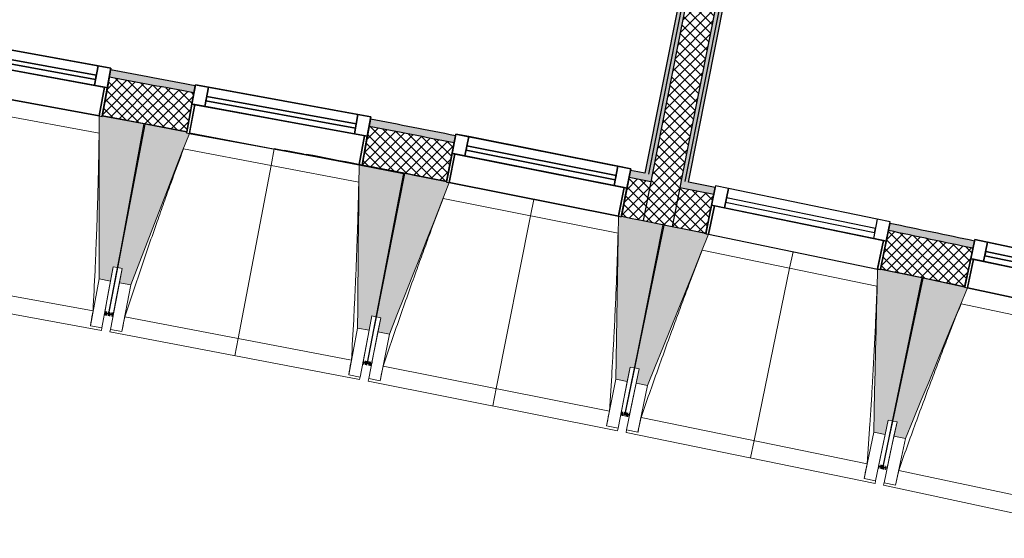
# Model space of a CAD drawing. Header units: centimetres. Extents: x -2631 to 3067, y -3659 to 381.
# Tile 54 of 149: x 131 to 468, y -3277 to -3100. Entities that reach past the tile are written whole.
import ezdxf

# ---------------------------------------------------------------- set-up
doc = ezdxf.new("R2010")
doc.units = ezdxf.units.CM
doc.linetypes.add('Tiret_2_', pattern=[0.25, 0.125, -0.125])
for name, color, linetype, lineweight in [('0-1', 7, 'Continuous', 5), ('ANNOTATIONS-1', 7, 'Continuous', 25), ('HACHURE_C-3', 7, 'Continuous', 18), ('MENUISERIES', 7, 'Continuous', 18), ('MENUISERIES-1', 7, 'Continuous', 25), ('MOBILIER', 7, 'Continuous', 18), ('MUR', 7, 'Continuous', 25), ('MUR_C', 7, 'Continuous', 25), ('OSSATURE', 7, 'Continuous', 18), ('OSSATURE_C', 7, 'Continuous', 18), ('SOL', 7, 'Continuous', 25), ('Z', 7, 'Continuous', 18)]:
    doc.layers.add(name, color=color, linetype=linetype, lineweight=lineweight)
doc.layers.add('A-ANNO-NPLT', color=7, linetype='Continuous', lineweight=25, plot=False)
for name, color, linetype, lineweight, true_color in [('A-GLAZ-GLAS', 7, 'Continuous', 25, 0x5c63b1), ('ANNOTATIONS-3', 4, 'Tiret_2_', 100, 0x00ffff), ('HACHURE_C-1', 7, 'Continuous', 25, 0xdadada), ('HACHURE_C-2', 7, 'Continuous', 5, 0xdadada), ('MENUISERIES-2', 7, 'Continuous', 25, 0x5c63b1), ('MOBILIER-1', 9, 'Continuous', 18, 0x808080), ('OSSATURE-1', 7, 'Continuous', 5, 0x787878), ('OSSATURE-2', 5, 'Continuous', 25, 0x0000ff), ('SOL-1', 3, 'Continuous', 5, 0x00ff00)]:
    doc.layers.add(name, color=color, linetype=linetype, lineweight=lineweight, true_color=true_color)
pattern_1 = [(45, (0, 0), (-1.767767, 1.767767), []), (135, (0, 0), (-1.767767, -1.767767), [])]

# ---------------------------------------------------------------- blocks, each defined once
blk = doc.blocks.new('XXX_VIDE FENETRE - 590-389517-2021_015_1114_DCE_1_50_Sols')
at = {"layer": 'A-ANNO-NPLT'}
for p, q in [((-30.51, 0), (-30.51, -10)), ((-29.51, 0), (-30.51, 0)), ((-29.51, -10), (-29.51, 0)), ((30.51, 0), (29.51, 0)), ((29.51, 0), (29.51, -10)), ((30.51, -10), (30.51, 0)), ((-30.51, -10), (-29.51, -10)), ((-26.01, -10), (-30.51, -10)), ((-30.51, -10), (-30.51, -16.75)), ((-26.01, -16.75), (-26.01, -10)), ((26.01, -10), (26.01, -16.75)), ((30.51, -10), (26.01, -10)), ((29.51, -10), (30.51, -10)), ((30.51, -16.75), (30.51, -10)), ((-30.51, -16.75), (-26.01, -16.75)), ((26.01, -16.75), (30.51, -16.75))]:
    blk.add_line(p, q, dxfattribs=at)
at = {"layer": 'A-GLAZ-GLAS'}
for p, q in [((26.01, -12), (-26.01, -12)), ((-26.01, -12), (-26.01, -13.5)), ((26.01, -13.5), (26.01, -12)), ((-26.01, -13.5), (26.01, -13.5))]:
    blk.add_line(p, q, dxfattribs=at)
at = {"layer": 'MENUISERIES-1'}
for p, q in [((-29.51, 0), (29.51, 0)), ((29.51, 0), (-29.51, 0)), ((-30.51, -10), (-30.51, -0.07)), ((-29.51, -0.07), (-29.51, -10)), ((29.51, -10), (29.51, -0.07)), ((30.51, -0.07), (30.51, -10)), ((30.51, -10), (-30.51, -10)), ((-30.51, -16.75), (-30.51, -10)), ((-30.51, -10), (30.51, -10)), ((-29.51, -10), (29.51, -10)), ((-26.01, -10), (-26.01, -16.75)), ((26.01, -10), (-26.01, -10)), ((26.01, -16.75), (26.01, -10)), ((30.51, -10), (30.51, -16.75)), ((30.51, -16.75), (-30.51, -16.75)), ((-26.01, -16.75), (26.01, -16.75))]:
    blk.add_line(p, q, dxfattribs=at)
at = {"layer": 'MENUISERIES-2'}
for p, q in [((-26.01, -13.5), (-26.01, -12)), ((-26.01, -12), (26.01, -12)), ((26.01, -12), (26.01, -13.5)), ((26.01, -13.5), (-26.01, -13.5))]:
    blk.add_line(p, q, dxfattribs=at)
blk = doc.blocks.new('XXX_VIDE FENETRE - 590-V20-2021_015_1114_DCE_1_50_Sols')
at = {"layer": 'A-ANNO-NPLT'}
for p, q in [((-30.51, 0), (-30.51, -10)), ((-29.51, 0), (-30.51, 0)), ((-29.51, -10), (-29.51, 0)), ((30.51, 0), (29.51, 0)), ((29.51, 0), (29.51, -10)), ((30.51, -10), (30.51, 0)), ((-30.51, -10), (-29.51, -10)), ((-26.01, -10), (-30.51, -10)), ((-30.51, -10), (-30.51, -16.75)), ((-26.01, -16.75), (-26.01, -10)), ((26.01, -10), (26.01, -16.75)), ((30.51, -10), (26.01, -10)), ((29.51, -10), (30.51, -10)), ((30.51, -16.75), (30.51, -10)), ((-30.51, -16.75), (-26.01, -16.75)), ((26.01, -16.75), (30.51, -16.75))]:
    blk.add_line(p, q, dxfattribs=at)
at = {"layer": 'A-GLAZ-GLAS'}
for p, q in [((26.01, -12), (-26.01, -12)), ((-26.01, -12), (-26.01, -13.5)), ((26.01, -13.5), (26.01, -12)), ((-26.01, -13.5), (26.01, -13.5))]:
    blk.add_line(p, q, dxfattribs=at)
at = {"layer": 'MENUISERIES-1'}
for p, q in [((-30.51, 0), (-5.97, 0)), ((-30.51, -10), (-30.51, 0)), ((-29.51, 0), (-29.51, -10)), ((29.51, 0), (-29.51, 0)), ((-5.92, 0), (0, 0)), ((29.51, -0.22), (29.51, 0)), ((29.51, -10), (29.51, -0.28)), ((30.51, -0.29), (30.51, -10)), ((30.51, -10), (-30.51, -10)), ((-30.51, -16.75), (-30.51, -10)), ((-30.51, -10), (30.51, -10)), ((-29.51, -10), (29.51, -10)), ((-26.01, -10), (-26.01, -16.75)), ((26.01, -10), (-26.01, -10)), ((26.01, -16.75), (26.01, -10)), ((30.51, -10), (30.51, -16.75)), ((30.51, -16.75), (-30.51, -16.75)), ((-26.01, -16.75), (26.01, -16.75))]:
    blk.add_line(p, q, dxfattribs=at)
at = {"layer": 'MENUISERIES-2'}
for p, q in [((-26.01, -13.5), (-26.01, -12)), ((-26.01, -12), (26.01, -12)), ((26.01, -12), (26.01, -13.5)), ((26.01, -13.5), (-26.01, -13.5))]:
    blk.add_line(p, q, dxfattribs=at)
blk = doc.blocks.new('72_SOUS EVIER - Type A-516873-2021_015_1114_DCE_1_50_Sols')
at = {"layer": 'MOBILIER-1'}
for p, q in [((47.58, 0), (61.27, 0)), ((61.27, 0), (47.58, 0)), ((91.46, 0), (134.47, 0)), ((133.22, 0), (91.46, 0)), ((133.22, 0), (134.47, 0)), ((134.47, -58.5), (134.47, 0)), ((134.47, 0), (134.47, -60)), ((-124.95, -60), (134.47, -60)), ((134.47, -60), (-124.95, -60)), ((134.47, -60), (134.47, -58.5))]:
    blk.add_line(p, q, dxfattribs=at)
blk = doc.blocks.new('B02_ARC_rvt-1-2021_015_1114_DCE_1_50_Sols')
at = {"layer": 'HACHURE_C-1'}
blk.add_hatch(color=256, dxfattribs=at).paths.add_polyline_path([(360.06, -3155.13), (441.75, -2742.2), (440.52, -2741.96), (358.84, -3154.88), (359.45, -3155.01)])
at = {"layer": 'HACHURE_C-2'}
for points in [[(346.39, -3152.37), (427.81, -2740.76), (426.59, -2740.52), (345.16, -3152.12), (345.78, -3152.25)], [(347.61, -3152.62), (429.04, -2741), (427.81, -2740.76), (346.39, -3152.37), (347, -3152.49)], [(358.84, -3154.88), (440.52, -2741.96), (439.3, -2741.71), (357.61, -3154.63), (358.23, -3154.76)]]:
    blk.add_hatch(color=256, dxfattribs=at).paths.add_polyline_path(points)
h = blk.add_hatch(color=256, dxfattribs=at)
h.paths.add_polyline_path([(706.74, -3233), (707.31, -3230.56), (694.42, -3227.58), (693.86, -3230.02), (700.86, -3231.63)])
h.paths.add_polyline_path([(634.37, -3216.43), (634.93, -3213.99), (606.08, -3207.51), (605.54, -3209.95), (633.56, -3216.25)])
h.paths.add_polyline_path([(545.95, -3196.79), (546.49, -3194.35), (517.59, -3188.08), (517.07, -3190.52), (545.17, -3196.62)])
h.paths.add_polyline_path([(457.39, -3177.79), (457.92, -3175.35), (428.97, -3169.28), (428.47, -3171.73), (456.63, -3177.63)])
h.paths.add_polyline_path([(368.7, -3159.43), (369.2, -3156.98), (357.61, -3154.63), (357.13, -3157.09), (367.83, -3159.26)])
h.paths.add_polyline_path([(347.13, -3155.07), (347.61, -3152.62), (340.22, -3151.13), (339.73, -3153.58), (347, -3155.04)])
h.paths.add_polyline_path([(279.88, -3141.71), (280.36, -3139.26), (251.22, -3133.59), (250.77, -3136.05), (279.16, -3141.57)])
h.paths.add_polyline_path([(190.83, -3124.61), (191.28, -3122.15), (162.33, -3116.73), (161.88, -3119.19), (190.13, -3124.48)])
h.paths.add_polyline_path([(101.86, -3108.18), (102.31, -3105.73), (73.21, -3100.5), (72.77, -3102.96), (101.78, -3108.17)])
h.paths.add_polyline_path([(12.68, -3092.38), (13.11, -3089.92), (2.22, -3088.04), (1.8, -3090.5), (12.04, -3092.27)])
h.paths.add_polyline_path([(-5.1, -3089.31), (-4.68, -3086.85), (-16.03, -3084.9), (-16.45, -3087.37), (-5.29, -3089.28)])
h.paths.add_polyline_path([(-76.62, -3077.22), (-76.2, -3074.76), (-105.38, -3069.95), (-105.78, -3072.42), (-77.23, -3077.12)])
h.paths.add_polyline_path([(-166.02, -3062.71), (-165.62, -3060.24), (-194.84, -3055.64), (-195.22, -3058.11), (-166.61, -3062.61)])
h.paths.add_polyline_path([(-255.53, -3048.83), (-255.15, -3046.36), (-284.39, -3041.97), (-284.75, -3044.44), (-256.09, -3048.75)])
h.paths.add_polyline_path([(-345.13, -3035.6), (-344.77, -3033.13), (-374.04, -3028.95), (-374.39, -3031.43), (-345.66, -3035.53)])
h.paths.add_polyline_path([(-434.83, -3023.02), (-434.48, -3020.54), (-445.43, -3019.05), (-445.76, -3021.53), (-435.33, -3022.95)])
h.paths.add_polyline_path([(-452.7, -3020.59), (-452.37, -3018.11), (-463.79, -3016.57), (-464.11, -3019.05), (-452.99, -3020.55)])
h.paths.add_polyline_path([(-524.61, -3011.08), (-524.28, -3008.6), (-553.61, -3004.84), (-553.92, -3007.32), (-525.09, -3011.02)])
h.paths.add_polyline_path([(-614.48, -2999.79), (-614.17, -2997.31), (-643.53, -2993.76), (-643.82, -2996.24), (-614.93, -2999.73)])
h.paths.add_polyline_path([(-704.42, -2989.14), (-704.13, -2986.66), (-733.51, -2983.32), (-733.79, -2985.81), (-704.85, -2989.09)])
h.paths.add_polyline_path([(-794.44, -2979.14), (-794.17, -2976.66), (-823.58, -2973.54), (-823.83, -2976.02), (-794.84, -2979.1)])
h.paths.add_polyline_path([(-884.53, -2969.79), (-884.28, -2967.31), (-895.27, -2966.21), (-895.52, -2968.7), (-884.91, -2969.76)])
h.paths.add_polyline_path([(-902.48, -2968.01), (-902.24, -2965.52), (-913.7, -2964.39), (-913.94, -2966.88), (-902.86, -2967.97)])
h.paths.add_polyline_path([(-974.69, -2961.09), (-974.45, -2958.6), (-1003.9, -2955.9), (-1004.12, -2958.39), (-975.03, -2961.06)])
h.paths.add_polyline_path([(-1064.9, -2953.04), (-1064.68, -2950.55), (-1094.15, -2948.06), (-1094.35, -2950.55), (-1065.22, -2953.01)])
h.paths.add_polyline_path([(-1155.17, -2945.63), (-1155.01, -2943.14), (-1184.45, -2940.87), (-1184.64, -2943.36), (-1155.47, -2945.61)])
h.paths.add_polyline_path([(-1245.49, -2938.88), (-1245.31, -2936.39), (-1274.81, -2934.32), (-1274.97, -2936.82), (-1245.76, -2938.86)])
h.paths.add_polyline_path([(-1335.86, -2932.78), (-1335.69, -2930.28), (-1337.89, -2930.14), (-1338.05, -2932.64), (-1336.1, -2932.76)])
at = {"layer": 'HACHURE_C-3'}
h = blk.add_hatch(dxfattribs=at)
h.set_pattern_fill('FP_1', color=256, style=0, pattern_type=2)
h.set_pattern_definition(pattern_1)
h.paths.add_polyline_path([(354.51, -3170.33), (439.3, -2741.71), (429.28, -2739.78), (344.51, -3168.31), (349.51, -3169.32)])
h = blk.add_hatch(dxfattribs=at)
h.set_pattern_fill('FP_1', color=256, style=0, pattern_type=2)
h.set_pattern_definition(pattern_1)
h.paths.add_polyline_path([(703.69, -3246.15), (706.74, -3233), (693.86, -3230.02), (690.85, -3243.18), (700.3, -3245.36)])
h.paths.add_polyline_path([(631.37, -3229.59), (634.37, -3216.43), (605.54, -3209.95), (602.63, -3223.13), (631.33, -3229.58)])
h.paths.add_polyline_path([(543.04, -3209.98), (545.95, -3196.79), (517.07, -3190.52), (514.25, -3203.73), (543.01, -3209.97)])
h.paths.add_polyline_path([(454.58, -3191), (457.39, -3177.79), (428.47, -3171.73), (425.75, -3184.96), (454.54, -3190.99)])
h.paths.add_polyline_path([(365.98, -3172.66), (368.7, -3159.43), (357.13, -3157.09), (354.51, -3170.33), (362.91, -3172.03)])
h.paths.add_polyline_path([(344.51, -3168.31), (347.13, -3155.07), (339.73, -3153.58), (337.11, -3166.82), (343.43, -3168.09)])
h.paths.add_polyline_path([(277.25, -3154.95), (279.88, -3141.71), (250.77, -3136.05), (248.34, -3149.33), (277.22, -3154.95)])
h.paths.add_polyline_path([(188.4, -3137.89), (190.83, -3124.61), (161.88, -3119.19), (159.44, -3132.47), (188.33, -3137.87)])
h.paths.add_polyline_path([(99.42, -3121.46), (101.86, -3108.18), (72.77, -3102.96), (70.43, -3116.25), (99.39, -3121.46)])
h.paths.add_polyline_path([(10.34, -3105.68), (12.68, -3092.38), (-16.45, -3087.37), (-18.69, -3100.68), (10.3, -3105.67)])
h.paths.add_polyline_path([(-78.87, -3090.53), (-76.62, -3077.22), (-105.78, -3072.42), (-107.93, -3085.74), (-78.9, -3090.53)])
h.paths.add_polyline_path([(-168.17, -3076.03), (-166.02, -3062.71), (-195.22, -3058.11), (-197.27, -3071.45), (-168.2, -3076.03)])
h.paths.add_polyline_path([(-257.58, -3062.18), (-255.53, -3048.83), (-284.75, -3044.44), (-286.71, -3057.8), (-257.61, -3062.17)])
h.paths.add_polyline_path([(-347.09, -3048.96), (-345.13, -3035.6), (-374.39, -3031.43), (-376.25, -3044.8), (-347.11, -3048.96)])
h.paths.add_polyline_path([(-436.69, -3036.39), (-434.83, -3023.02), (-464.11, -3019.05), (-465.88, -3032.44), (-436.69, -3036.39)])
h.paths.add_polyline_path([(-526.37, -3024.46), (-524.61, -3011.08), (-553.92, -3007.32), (-555.59, -3020.72), (-526.4, -3024.46)])
h.paths.add_polyline_path([(-616.15, -3013.18), (-614.48, -2999.79), (-643.82, -2996.24), (-645.39, -3009.65), (-616.17, -3013.18)])
h.paths.add_polyline_path([(-706, -3002.55), (-704.42, -2989.14), (-733.79, -2985.81), (-735.26, -2999.23), (-706.02, -3002.55)])
h.paths.add_polyline_path([(-795.92, -2992.56), (-794.44, -2979.14), (-823.83, -2976.02), (-825.2, -2989.45), (-795.94, -2992.56)])
h.paths.add_polyline_path([(-885.91, -2983.22), (-884.53, -2969.79), (-913.94, -2966.88), (-915.23, -2980.32), (-885.93, -2983.22)])
h.paths.add_polyline_path([(-975.97, -2974.53), (-974.69, -2961.09), (-1004.12, -2958.39), (-1005.3, -2971.84), (-975.98, -2974.53)])
h.paths.add_polyline_path([(-1066.09, -2966.49), (-1064.9, -2953.04), (-1094.35, -2950.55), (-1095.44, -2964.01), (-1066.1, -2966.49)])
h.paths.add_polyline_path([(-1156.26, -2959.09), (-1155.17, -2945.63), (-1184.64, -2943.36), (-1185.63, -2956.82), (-1156.27, -2959.09)])
h.paths.add_polyline_path([(-1246.49, -2952.34), (-1245.5, -2938.88), (-1274.97, -2936.82), (-1275.87, -2950.29), (-1246.5, -2952.34)])
h.paths.add_polyline_path([(-1336.76, -2946.25), (-1335.86, -2932.78), (-1340.54, -2932.48), (-1341.38, -2945.95), (-1336.77, -2946.25)])
at = {"layer": 'SOL-1'}
h = blk.add_hatch(color=256, dxfattribs=at)
h.paths.add_polyline_path([(175.79, -3119.24), (162.36, -3116.59), (162.33, -3116.73), (175.52, -3119.19)])
h.paths.add_polyline_path([(287.59, -2700.7), (288.37, -2696.77), (371.16, -2713.15), (371.33, -2712.27), (376.45, -2713.28), (376.28, -2714.16), (379.6, -2714.82), (378.79, -2718.74), (375.5, -2718.09), (375.33, -2718.97), (370.2, -2717.96), (370.37, -2717.07), (287.59, -2700.7)])
h.paths.add_polyline_path([(289.14, -2701.49), (289.05, -2701.27), (287.62, -2700.83), (287.57, -2700.82), (287.59, -2700.7), (288.25, -2700.86), (289.2, -2701.19), (289.18, -2701.27)])
h.paths.add_polyline_path([(132.75, -3110.73), (90.55, -3102.38), (102.2, -3043.52), (356.69, -3093.87), (358.28, -3085.83), (356.96, -3085.54), (424.98, -2741.58), (379.96, -2732.62), (381.09, -2726.89), (376.13, -2725.91), (377.47, -2719.14), (377.57, -2719.14), (377.25, -2718.88), (377.36, -2718.86), (377.67, -2719.04), (379.29, -2719.37), (379.29, -2719.27), (379, -2719.17), (379.88, -2714.72), (383.36, -2715.41), (383.89, -2712.86), (427.89, -2721.54), (466.93, -2524.05), (367.74, -2504.48), (283.38, -2488.43), (245.69, -2685.55), (285.26, -2693.43), (284.77, -2695.91), (288.25, -2696.6), (287.39, -2700.96), (287.39, -2700.96), (287.36, -2701.08), (287.05, -2701.02), (287.05, -2701.12), (288.81, -2701.41), (289.05, -2701.4), (289.14, -2701.49), (288.79, -2701.6), (287.45, -2708.36), (282.5, -2707.38), (281.33, -2713.16), (220.11, -2701.01), (234.71, -2624.59), (191.01, -2616.18), (191.06, -2615.73), (186.87, -2614.93), (187.65, -2610.86), (187.39, -2610.86), (186.65, -2614.74), (183.32, -2614.1), (183.15, -2614.98), (178.03, -2614), (178.19, -2613.12), (95.31, -2597.26), (96.06, -2593.33), (95.91, -2593.33), (95.13, -2597.38), (90.91, -2596.57), (91.07, -2595.74), (89.72, -2595.48), (16.46, -3020.42), (15.18, -3020.2), (3.45, -3088.25), (13.11, -3089.92), (13.21, -3089.36), (73.3, -3099.94), (73.21, -3100.5), (102.31, -3105.73), (102.42, -3105.16), (132.33, -3110.65)])
h.paths.add_polyline_path([(372.68, -2724.61), (359.84, -2722.02), (359.96, -2721.63), (359.92, -2721.62), (360.26, -2719.89), (370.81, -2721.98), (371.58, -2718.28), (373.84, -2718.78), (372.69, -2724.59)])
h.paths.add_polyline_path([(379.65, -2719.21), (379.6, -2719.2), (379.65, -2719.21)])
h.paths.add_polyline_path([(377.19, -2718.91), (377.25, -2718.61), (378.82, -2718.74), (378.92, -2718.8), (378.9, -2718.89), (378.46, -2718.8), (377.34, -2718.76), (377.25, -2718.85)])
h.paths.add_polyline_path([(374.99, -2712.94), (372.7, -2712.43), (373.42, -2708.78), (362.87, -2706.69), (363.3, -2704.51), (376.15, -2707.1), (376.02, -2707.49), (376.07, -2707.51), (374.99, -2712.93)])
h.paths.add_polyline_path([(373.76, -2707.05), (373.72, -2707.04), (373.76, -2707.05)])
h.paths.add_polyline_path([(289.02, -2696.58), (288.81, -2696.56), (288.53, -2696.56), (288.11, -2696.36), (287.99, -2696.05), (287.88, -2695.48), (288.3, -2694.95), (288.49, -2694.86), (288.9, -2694.87), (289.36, -2695.07), (289.47, -2695.26), (289.58, -2695.95), (289.04, -2696.57)])
h.paths.add_polyline_path([(180.55, -2620.64), (167.68, -2618.14), (167.8, -2617.74), (167.76, -2617.73), (168.09, -2616), (178.66, -2618.02), (179.41, -2614.32), (181.66, -2614.81), (180.55, -2620.63)])
h.paths.add_polyline_path([(95.55, -2599.23), (94.98, -2599.18), (94.63, -2599.02), (94.51, -2598.82), (94.4, -2598.15), (95, -2597.52), (95.31, -2597.52), (95.49, -2597.56), (95.88, -2597.75), (96, -2598.08), (96.1, -2598.59), (95.75, -2599.08), (95.62, -2599.18), (95.56, -2599.22)])
h.paths.add_polyline_path([(454.02, -2532.69), (454.02, -2532.69), (465.17, -2525.25)])
at = {"layer": 'MUR'}
for p, q in [((159.44, -3132.47), (162.33, -3116.73)), ((191.28, -3122.15), (188.4, -3137.89)), ((248.34, -3149.33), (251.22, -3133.59)), ((280.36, -3139.26), (277.25, -3154.95)), ((248.34, -3149.33), (243.58, -3148.41)), ((337.11, -3166.82), (340.22, -3151.13)), ((369.2, -3156.98), (365.98, -3172.66)), ((373.73, -3157.32), (372.37, -3163.93)), ((424.68, -3167.81), (373.73, -3157.32)), ((368.94, -3163.22), (366.94, -3172.95)), ((426.75, -3175.12), (368.94, -3163.22)), ((372.37, -3163.93), (423.32, -3174.42)), ((424.68, -3167.81), (423.32, -3174.42)), ((425.75, -3184.96), (428.97, -3169.28)), ((366.92, -3173.02), (424.73, -3184.92)), ((424.75, -3184.85), (426.75, -3175.12)), ((457.92, -3175.35), (454.58, -3191))]:
    blk.add_line(p, q, dxfattribs=at)
at = {"layer": 'MUR_C'}
for p, q in [((426.59, -2740.52), (345.16, -3152.12)), ((427.81, -2740.76), (346.39, -3152.37)), ((429.04, -2741), (347.61, -3152.62)), ((439.3, -2741.71), (357.61, -3154.63)), ((440.52, -2741.96), (358.84, -3154.88)), ((360.06, -3155.13), (441.75, -2742.2)), ((162.33, -3116.73), (159.44, -3132.47)), ((188.4, -3137.89), (191.28, -3122.15)), ((251.22, -3133.59), (248.34, -3149.33)), ((277.25, -3154.95), (280.36, -3139.26)), ((340.22, -3151.13), (337.11, -3166.82)), ((347.13, -3155.07), (339.73, -3153.58)), ((347.61, -3152.62), (347.13, -3155.07)), ((347.13, -3155.07), (344.51, -3168.31)), ((357.61, -3154.63), (357.13, -3157.09)), ((365.98, -3172.66), (369.2, -3156.98)), ((369.32, -3156.41), (367.96, -3163.02)), ((373.73, -3157.32), (369.32, -3156.41)), ((357.13, -3157.09), (354.51, -3170.33)), ((368.7, -3159.43), (357.13, -3157.09)), ((372.37, -3163.93), (373.73, -3157.32)), ((367.96, -3163.02), (365.95, -3172.82)), ((366.92, -3173.02), (368.94, -3163.22)), ((367.96, -3163.02), (372.37, -3163.93)), ((368.94, -3163.22), (367.96, -3163.02)), ((373.07, -3160.5), (372.77, -3161.97)), ((372.77, -3161.97), (423.72, -3172.46)), ((424.03, -3170.99), (373.07, -3160.5)), ((424.68, -3167.81), (423.32, -3174.42)), ((429.09, -3168.71), (424.68, -3167.81)), ((428.97, -3169.28), (425.75, -3184.96)), ((427.73, -3175.32), (429.09, -3168.71)), ((365.95, -3172.82), (366.92, -3173.02)), ((423.72, -3172.46), (424.03, -3170.99)), ((423.32, -3174.42), (427.73, -3175.32)), ((426.75, -3175.12), (424.73, -3184.92)), ((425.71, -3185.12), (427.73, -3175.32)), ((427.73, -3175.32), (426.75, -3175.12)), ((454.58, -3191), (457.92, -3175.35)), ((424.73, -3184.92), (425.71, -3185.12))]:
    blk.add_line(p, q, dxfattribs=at)
at = {"layer": 'MUR_C', "flags": 128}
for points in [[(345.16, -3152.12), (342.69, -3151.62), (340.22, -3151.13)], [(369.2, -3156.98), (364.63, -3156.06), (360.06, -3155.13)], [(337.11, -3166.82), (340.81, -3167.57), (344.51, -3168.31)], [(344.51, -3168.31), (349.51, -3169.32), (354.51, -3170.33)], [(354.51, -3170.33), (360.24, -3171.49), (365.98, -3172.66)]]:
    blk.add_lwpolyline(points, dxfattribs=at)
at = {"layer": 'MUR_C'}
for radius, start, end in [(12589.98, 79.334775, 79.468821), (12592.48, 79.334828, 79.468848), (12576.48, 79.334487, 79.468677), (12589.98, 78.922131, 79.057072), (12592.48, 78.922103, 79.05718), (12576.48, 78.922284, 79.056485), (12592.48, 78.097717, 78.232269), (12589.98, 78.097745, 78.232242), (12576.48, 78.097897, 78.232096)]:
    blk.add_arc((-2139.2, -15497.1), radius, start, end, dxfattribs=at)
at = {"layer": 'SOL'}
for p, q in [((165.65, -3133.63), (159.43, -3132.47)), ((159.43, -3132.47), (165.65, -3133.63)), ((174.16, -3135.21), (173.69, -3135.13)), ((173.69, -3135.13), (174.16, -3135.21)), ((277.25, -3154.95), (265.57, -3152.67)), ((265.57, -3152.67), (277.25, -3154.95)), ((351.78, -3169.78), (351.31, -3169.68)), ((351.31, -3169.68), (351.78, -3169.78)), ((365.98, -3172.66), (365.5, -3172.56)), ((365.5, -3172.56), (365.98, -3172.66)), ((440.4, -3188.02), (439.93, -3187.92)), ((439.93, -3187.92), (440.4, -3188.02))]:
    blk.add_line(p, q, dxfattribs=at)
blk.add_arc((-2139.2, -15497.1), 12576.48, 78.97876, 79.144958, dxfattribs=at)
blk.add_arc((-2139.2, -15497.1), 12576.48, 78.97876, 79.144958, dxfattribs=at)
at = {"layer": 'MENUISERIES'}
for name, p, rotation in [('XXX_VIDE FENETRE - 590-389517-2021_015_1114_DCE_1_50_Sols', (129.4, -3127.14), 169.6030480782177), ('XXX_VIDE FENETRE - 590-V20-2021_015_1114_DCE_1_50_Sols', (218.33, -3143.78), 169.6030480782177), ('XXX_VIDE FENETRE - 590-389517-2021_015_1114_DCE_1_50_Sols', (307.14, -3161.06), 168.7797790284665), ('XXX_VIDE FENETRE - 590-389517-2021_015_1114_DCE_1_50_Sols', (484.38, -3197.52), 167.956509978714)]:
    blk.add_blockref(name, p, dxfattribs=dict(at, rotation=rotation))
at = {"layer": 'MOBILIER', "rotation": 168.8099662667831}
blk.add_blockref('72_SOUS EVIER - Type A-516873-2021_015_1114_DCE_1_50_Sols', (222.47, -3128.48), dxfattribs=at)
blk = doc.blocks.new('20_MUR PREFA_01 - MODULE_01 B-3165811-2021_015_1114_DCE_1_50_Sols')
at = {"layer": 'Z'}
for p, q in [((0, 72.21), (0, 66.14)), ((0, 66.14), (0, 5.85)), ((0, 0.07), (0, 5.85))]:
    blk.add_line(p, q, dxfattribs=at)
blk = doc.blocks.new('B02_DC_STR_rvt-1-2021_015_1114_DCE_1_50_Sols')
at = {"layer": 'OSSATURE-1'}
for points in [[(162.27, -3189.03), (163.17, -3184.12), (164.65, -3184.39), (173.68, -3135.2), (159.42, -3132.58), (159.41, -3132.65), (158.43, -3132.47), (158.37, -3188.32)], [(169.23, -3190.34), (189.27, -3138.45), (188.33, -3138.27), (188.33, -3137.98), (174.15, -3135.27), (164.77, -3184.4), (166.24, -3184.68), (165.3, -3189.59), (166.7, -3189.86)], [(250.76, -3205.91), (251.7, -3200.99), (253.17, -3201.28), (262.55, -3152.15), (247.32, -3149.25), (246.83, -3205.16), (247.02, -3205.19)], [(257.71, -3207.26), (278.2, -3155.31), (277.22, -3155.12), (277.22, -3155.05), (263.02, -3152.23), (253.29, -3201.29), (254.76, -3201.58), (253.79, -3206.48), (254.76, -3206.68)], [(339.12, -3223.41), (340.1, -3218.51), (341.57, -3218.8), (351.3, -3169.75), (337.08, -3166.93), (337.07, -3166.99), (336.09, -3166.8), (335.2, -3222.63), (339.09, -3223.41)], [(346.06, -3224.82), (366.95, -3172.95), (351.77, -3169.83), (341.68, -3218.81), (343.15, -3219.12), (342.14, -3224.01), (343.15, -3224.22)], [(427.36, -3241.55), (428.37, -3236.66), (429.84, -3236.96), (439.92, -3187.98), (424.74, -3184.85), (423.44, -3240.75), (425.29, -3241.13)], [(434.29, -3243.01), (455.52, -3191.36), (454.54, -3191.15), (454.54, -3191.08), (440.39, -3188.06), (429.95, -3236.97), (431.42, -3237.29), (430.38, -3242.18), (431.42, -3242.4)]]:
    blk.add_hatch(color=256, dxfattribs=at).paths.add_polyline_path(points)
at = {"layer": 'ANNOTATIONS-1'}
for p, q in [((174.14, -3135.28), (173.68, -3135.2)), ((228.29, -3145.54), (221.76, -3144.29)), ((263.02, -3152.24), (262.55, -3152.15)), ((351.76, -3169.84), (351.3, -3169.75)), ((440.38, -3188.07), (439.92, -3187.98))]:
    blk.add_line(p, q, dxfattribs=at)
at = {"layer": 'ANNOTATIONS-3'}
for p, q in [((163.2, -3200.58), (160.25, -3200.03)), ((251.61, -3217.46), (248.66, -3216.89)), ((339.89, -3234.98), (336.95, -3234.38)), ((428.04, -3253.12), (425.1, -3252.51))]:
    blk.add_line(p, q, dxfattribs=at)
at = {"layer": 'OSSATURE'}
for p, q in [((100.37, -3121.82), (158.43, -3132.47)), ((158.38, -3138.34), (98.34, -3127.32)), ((189.35, -3138.25), (247.32, -3149.31)), ((247.23, -3155.18), (187.27, -3143.73)), ((278.2, -3155.31), (336.09, -3166.8)), ((335.96, -3172.66), (276.08, -3160.79)), ((366.92, -3173.02), (424.73, -3184.92)), ((424.56, -3190.78), (364.77, -3178.48)), ((78.65, -3185.01), (156.31, -3199.26)), ((163.17, -3184.12), (161.28, -3194.43)), ((164.65, -3184.39), (161.75, -3200.2)), ((161.75, -3200.19), (164.77, -3184.4)), ((164.27, -3194.98), (166.24, -3184.68)), ((73.6, -3190.25), (159.17, -3205.95)), ((158.34, -3188.31), (155.4, -3204.33)), ((162.27, -3189.03), (159.33, -3205.06)), ((162.25, -3205.59), (165.3, -3189.59)), ((166.18, -3206.34), (169.23, -3190.34)), ((455.52, -3191.36), (513.24, -3203.68)), ((161.28, -3194.43), (160.28, -3199.89)), ((163.23, -3200.47), (164.27, -3194.98)), ((513.03, -3209.54), (453.32, -3196.8)), ((160.25, -3200.04), (160.23, -3200.14)), ((160.23, -3200.14), (161.71, -3200.41)), ((161.71, -3200.4), (161.73, -3200.31)), ((161.73, -3200.31), (161.71, -3200.41)), ((161.71, -3200.4), (163.19, -3200.68)), ((163.19, -3200.68), (163.2, -3200.58)), ((167.17, -3201.28), (244.72, -3216.09)), ((251.7, -3200.99), (249.73, -3211.29)), ((253.17, -3201.28), (250.15, -3217.07)), ((250.16, -3217.06), (253.29, -3201.29)), ((252.72, -3211.87), (254.76, -3201.58)), ((155.4, -3204.33), (155.4, -3204.31)), ((159.33, -3205.06), (155.4, -3204.33)), ((159.34, -3205.03), (159.17, -3205.95)), ((162.08, -3206.48), (162.25, -3205.57)), ((162.08, -3206.48), (247.53, -3222.79)), ((166.18, -3206.34), (162.25, -3205.59)), ((166.19, -3206.32), (166.18, -3206.34)), ((246.83, -3205.16), (243.78, -3221.16)), ((250.76, -3205.91), (247.7, -3221.91)), ((250.62, -3222.46), (253.79, -3206.48)), ((254.54, -3223.24), (257.71, -3207.26)), ((249.73, -3211.29), (248.68, -3216.79)), ((251.63, -3217.35), (252.72, -3211.87)), ((248.66, -3216.89), (248.64, -3216.99)), ((248.64, -3216.99), (250.12, -3217.28)), ((250.12, -3217.27), (250.13, -3217.18)), ((250.13, -3217.18), (250.12, -3217.28)), ((250.12, -3217.27), (251.59, -3217.56)), ((251.59, -3217.56), (251.61, -3217.47)), ((255.57, -3218.19), (333.01, -3233.55)), ((340.1, -3218.51), (338.06, -3228.79)), ((341.57, -3218.8), (338.44, -3234.57)), ((338.44, -3234.56), (341.68, -3218.81)), ((341.04, -3229.39), (343.15, -3219.12)), ((243.78, -3221.16), (243.78, -3221.13)), ((247.7, -3221.91), (243.78, -3221.16)), ((247.71, -3221.88), (247.53, -3222.79)), ((250.44, -3223.35), (250.62, -3222.44)), ((250.44, -3223.35), (335.78, -3240.28)), ((254.54, -3223.24), (250.62, -3222.46)), ((254.55, -3223.22), (254.54, -3223.24)), ((335.2, -3222.63), (332.03, -3238.61)), ((339.12, -3223.41), (335.95, -3239.39)), ((338.86, -3239.97), (342.14, -3224.01)), ((342.78, -3240.77), (346.06, -3224.82)), ((338.06, -3228.79), (336.97, -3234.28)), ((339.91, -3234.86), (341.04, -3229.39)), ((336.95, -3234.39), (336.93, -3234.49)), ((336.93, -3234.49), (338.4, -3234.78)), ((338.4, -3234.77), (338.42, -3234.68)), ((338.42, -3234.68), (338.4, -3234.78)), ((338.4, -3234.77), (339.87, -3235.07)), ((339.87, -3235.07), (339.89, -3234.98)), ((343.84, -3235.73), (421.17, -3251.65)), ((428.37, -3236.66), (426.25, -3246.93)), ((429.84, -3236.96), (426.59, -3252.71)), ((426.6, -3252.7), (429.95, -3236.97)), ((429.23, -3247.54), (431.42, -3237.29)), ((332.03, -3238.61), (332.03, -3238.59)), ((335.95, -3239.39), (332.03, -3238.61)), ((335.96, -3239.37), (335.78, -3240.28)), ((338.68, -3240.85), (338.87, -3239.94)), ((338.68, -3240.85), (423.89, -3258.4)), ((342.78, -3240.77), (338.86, -3239.97)), ((342.79, -3240.75), (342.78, -3240.77)), ((423.44, -3240.75), (420.16, -3256.7)), ((427.36, -3241.55), (424.07, -3257.51)), ((426.98, -3258.11), (430.38, -3242.18)), ((430.89, -3258.94), (434.29, -3243.01)), ((426.25, -3246.93), (425.12, -3252.4)), ((428.06, -3253.01), (429.23, -3247.54)), ((425.1, -3252.51), (425.08, -3252.61)), ((425.08, -3252.61), (426.55, -3252.91)), ((426.55, -3252.9), (426.57, -3252.82)), ((426.57, -3252.82), (426.55, -3252.91)), ((426.55, -3252.9), (428.02, -3253.22)), ((428.02, -3253.22), (428.04, -3253.13)), ((431.99, -3253.9), (509.2, -3270.38)), ((420.16, -3256.7), (420.16, -3256.68)), ((424.07, -3257.51), (420.16, -3256.7)), ((424.08, -3257.48), (423.89, -3258.4)), ((426.79, -3258.99), (426.98, -3258.08)), ((430.89, -3258.94), (426.98, -3258.11)), ((426.79, -3258.99), (511.87, -3277.14)), ((430.9, -3258.92), (430.89, -3258.94))]:
    blk.add_line(p, q, dxfattribs=at)
at = {"layer": 'OSSATURE', "flags": 128}
for points in [[(155.4, -3204.31), (155.58, -3203.3), (155.76, -3202.29), (155.94, -3201.28), (156.12, -3200.27), (156.31, -3199.26)], [(167.17, -3201.28), (166.97, -3202.29), (166.77, -3203.29), (166.58, -3204.3), (166.38, -3205.31), (166.19, -3206.32)], [(243.78, -3221.13), (243.97, -3220.12), (244.15, -3219.11), (244.34, -3218.1), (244.53, -3217.09), (244.72, -3216.09)], [(255.56, -3218.24), (255.36, -3219.19), (255.16, -3220.2), (254.95, -3221.2), (254.75, -3222.21), (254.55, -3223.22)], [(332.03, -3238.59), (332.23, -3237.58), (332.42, -3236.57), (332.62, -3235.56), (332.81, -3234.56), (333.01, -3233.55)], [(343.84, -3235.73), (343.63, -3236.73), (343.42, -3237.74), (343.21, -3238.74), (343, -3239.75), (342.79, -3240.75)], [(420.16, -3256.68), (420.36, -3255.67), (420.56, -3254.66), (420.77, -3253.66), (420.97, -3252.65), (421.17, -3251.65)], [(431.99, -3253.9), (431.77, -3254.9), (431.55, -3255.91), (431.33, -3256.91), (431.12, -3257.91), (430.9, -3258.92)]]:
    blk.add_lwpolyline(points, dxfattribs=at)
at = {"layer": 'OSSATURE'}
for points, knots in [([(156.31, -3199.26), (156.55, -3194.67), (156.89, -3187.78), (157.28, -3178.6), (157.57, -3171.13), (157.84, -3163.09), (158.08, -3154.46), (158.26, -3146.21), (158.34, -3140.83), (158.37, -3138.33)], [0, 0, 0, 0, 0.2222222, 0.3333333, 0.4444444, 0.5833333, 0.7222222, 0.8611111, 0.9816328, 0.9816328, 0.9816328, 0.9816328]), ([(187.28, -3143.73), (185.8, -3147.69), (183.54, -3153.82), (180.55, -3162.13), (178.06, -3169.17), (175.41, -3176.77), (171.69, -3187.65), (168.96, -3195.82), (167.17, -3201.28)], [0.0183454, 0.0183454, 0.0183454, 0.0183454, 0.2222222, 0.3333333, 0.4444444, 0.5833333, 0.7222222, 1, 1, 1, 1]), ([(244.72, -3216.09), (244.99, -3211.5), (245.38, -3204.62), (245.84, -3195.44), (246.18, -3187.97), (246.51, -3179.93), (246.82, -3171.3), (247.05, -3163.05), (247.17, -3157.68), (247.22, -3155.18)], [0, 0, 0, 0, 0.2222222, 0.3333333, 0.4444444, 0.5833333, 0.7222222, 0.8611111, 0.9816328, 0.9816328, 0.9816328, 0.9816328]), ([(276.09, -3160.79), (274.58, -3164.73), (272.28, -3170.84), (269.23, -3179.13), (266.69, -3186.16), (263.98, -3193.74), (260.18, -3204.59), (257.4, -3212.74), (255.57, -3218.19)], [0.0183454, 0.0183454, 0.0183454, 0.0183454, 0.2222222, 0.3333333, 0.4444444, 0.5833333, 0.7222222, 1, 1, 1, 1]), ([(333.01, -3233.55), (333.32, -3228.96), (333.75, -3222.08), (334.28, -3212.91), (334.68, -3205.44), (335.06, -3197.4), (335.43, -3188.78), (335.72, -3180.53), (335.88, -3175.16), (335.95, -3172.66)], [0, 0, 0, 0, 0.2222222, 0.3333333, 0.4444444, 0.5833333, 0.7222222, 0.8611111, 0.9816328, 0.9816328, 0.9816328, 0.9816328]), ([(364.78, -3178.48), (363.24, -3182.41), (360.9, -3188.5), (357.79, -3196.77), (355.19, -3203.78), (352.43, -3211.34), (348.56, -3222.17), (345.71, -3230.29), (343.84, -3235.73)], [0.0183454, 0.0183454, 0.0183454, 0.0183454, 0.2222222, 0.3333333, 0.4444444, 0.5833333, 0.7222222, 1, 1, 1, 1]), ([(421.17, -3251.65), (421.51, -3247.06), (422, -3240.19), (422.59, -3231.02), (423.04, -3223.55), (423.49, -3215.52), (423.91, -3206.9), (424.27, -3198.65), (424.47, -3193.28), (424.55, -3190.78)], [0, 0, 0, 0, 0.2222222, 0.3333333, 0.4444444, 0.5833333, 0.7222222, 0.8611111, 0.9816328, 0.9816328, 0.9816328, 0.9816328]), ([(453.34, -3196.8), (451.77, -3200.73), (449.38, -3206.8), (446.22, -3215.05), (443.57, -3222.04), (440.76, -3229.58), (436.8, -3240.37), (433.9, -3248.48), (431.99, -3253.9)], [0.0183454, 0.0183454, 0.0183454, 0.0183454, 0.2222222, 0.3333333, 0.4444444, 0.5833333, 0.7222222, 1, 1, 1, 1])]:
    blk.add_open_spline(points, degree=3, knots=knots, dxfattribs=at)
at = {"layer": 'OSSATURE_C'}
for p, q in [((173.68, -3135.2), (159.42, -3132.58)), ((164.65, -3184.39), (173.68, -3135.2)), ((174.15, -3135.27), (164.77, -3184.4)), ((188.38, -3137.99), (174.15, -3135.27)), ((262.55, -3152.15), (247.32, -3149.25)), ((253.17, -3201.28), (262.55, -3152.15)), ((263.02, -3152.23), (253.29, -3201.29)), ((277.23, -3155.05), (263.02, -3152.23)), ((351.3, -3169.75), (337.08, -3166.92)), ((341.57, -3218.8), (351.3, -3169.75)), ((351.77, -3169.83), (341.68, -3218.81)), ((366.95, -3172.95), (351.77, -3169.83)), ((162.27, -3189.03), (163.17, -3184.12)), ((163.17, -3184.12), (164.65, -3184.39)), ((164.77, -3184.4), (166.24, -3184.68)), ((166.24, -3184.68), (165.3, -3189.59)), ((439.92, -3187.98), (424.74, -3184.85)), ((158.34, -3188.31), (162.27, -3189.03)), ((165.3, -3189.59), (169.23, -3190.34)), ((429.84, -3236.96), (439.92, -3187.98)), ((440.39, -3188.06), (429.95, -3236.97)), ((454.56, -3191.09), (440.39, -3188.06)), ((250.76, -3205.91), (251.7, -3200.99)), ((251.7, -3200.99), (253.17, -3201.28)), ((253.29, -3201.29), (254.76, -3201.58)), ((254.76, -3201.58), (253.79, -3206.48)), ((246.83, -3205.16), (250.76, -3205.91)), ((253.79, -3206.48), (257.71, -3207.26)), ((339.12, -3223.41), (340.1, -3218.51)), ((340.1, -3218.51), (341.57, -3218.8)), ((341.68, -3218.81), (343.15, -3219.12)), ((343.15, -3219.12), (342.14, -3224.01)), ((335.2, -3222.63), (339.12, -3223.41)), ((342.14, -3224.01), (346.06, -3224.82)), ((427.36, -3241.55), (428.37, -3236.66)), ((428.37, -3236.66), (429.84, -3236.96)), ((429.95, -3236.97), (431.42, -3237.29)), ((431.42, -3237.29), (430.38, -3242.18)), ((423.44, -3240.75), (427.36, -3241.55)), ((430.38, -3242.18), (434.29, -3243.01))]:
    blk.add_line(p, q, dxfattribs=at)
at = {"layer": 'OSSATURE_C', "flags": 128}
for points in [[(158.43, -3132.4), (158.42, -3139.39), (158.41, -3146.38), (158.4, -3153.37), (158.38, -3160.36), (158.37, -3167.35), (158.36, -3174.33), (158.35, -3181.32), (158.34, -3188.31)], [(169.23, -3190.34), (171.75, -3183.82), (174.27, -3177.3), (176.78, -3170.78), (179.3, -3164.26), (181.82, -3157.74), (184.34, -3151.22), (186.85, -3144.7), (189.27, -3138.45)], [(247.32, -3149.25), (247.26, -3156.23), (247.2, -3163.22), (247.14, -3170.21), (247.08, -3177.2), (247.02, -3184.19), (246.95, -3191.18), (246.89, -3198.17), (246.83, -3205.16)], [(257.71, -3207.26), (260.27, -3200.76), (262.84, -3194.26), (265.4, -3187.76), (267.97, -3181.26), (270.53, -3174.75), (273.09, -3168.25), (275.66, -3161.75), (278.22, -3155.25)], [(336.09, -3166.73), (335.98, -3173.72), (335.87, -3180.71), (335.76, -3187.69), (335.65, -3194.68), (335.53, -3201.67), (335.42, -3208.66), (335.31, -3215.65), (335.2, -3222.63)], [(346.06, -3224.82), (348.67, -3218.34), (351.28, -3211.85), (353.89, -3205.37), (356.51, -3198.89), (359.12, -3192.4), (361.73, -3185.92), (364.34, -3179.44), (366.95, -3172.95)], [(424.74, -3184.85), (424.57, -3191.84), (424.41, -3198.82), (424.25, -3205.81), (424.09, -3212.8), (423.93, -3219.79), (423.76, -3226.77), (423.6, -3233.76), (423.44, -3240.75)], [(434.29, -3243.01), (436.94, -3236.55), (439.6, -3230.08), (442.26, -3223.62), (444.92, -3217.15), (447.57, -3210.69), (450.23, -3204.23), (452.89, -3197.76), (455.55, -3191.3)]]:
    blk.add_lwpolyline(points, dxfattribs=at)
at = {"layer": 'SOL'}
for p, q in [((161.75, -3200.19), (174.13, -3135.33)), ((247.32, -3149.25), (262.55, -3152.15)), ((262.55, -3152.15), (250.15, -3217.07)), ((338.44, -3234.56), (351.75, -3169.91)), ((365.48, -3172.65), (365.96, -3172.75)), ((439.9, -3188.07), (426.59, -3252.71)), ((163.2, -3200.58), (160.25, -3200.03)), ((160.25, -3200.03), (163.2, -3200.58)), ((163.23, -3200.47), (161.75, -3200.19)), ((163.2, -3200.58), (163.23, -3200.47)), ((248.68, -3216.79), (248.66, -3216.89)), ((251.61, -3217.46), (248.66, -3216.89)), ((248.66, -3216.89), (251.61, -3217.46)), ((250.15, -3217.07), (248.68, -3216.79)), ((336.95, -3234.38), (339.89, -3234.98)), ((339.91, -3234.86), (338.44, -3234.56)), ((339.89, -3234.98), (339.91, -3234.86)), ((425.12, -3252.4), (425.1, -3252.51)), ((428.04, -3253.12), (425.1, -3252.51)), ((425.1, -3252.51), (428.04, -3253.12)), ((426.59, -3252.71), (425.12, -3252.4))]:
    blk.add_line(p, q, dxfattribs=at)
at = {"layer": 'OSSATURE-2'}
for p, rotation in [((218.35, -3143.71), 169.1914135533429), ((307.16, -3160.99), 168.7797790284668), ((395.84, -3178.9), 168.3681445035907)]:
    blk.add_blockref('20_MUR PREFA_01 - MODULE_01 B-3165811-2021_015_1114_DCE_1_50_Sols', p, dxfattribs=dict(at, rotation=rotation))

msp = doc.modelspace()

# ---------------------------------------------------------------- block references
at = {"layer": '0-1'}
for name in ['B02_DC_STR_rvt-1-2021_015_1114_DCE_1_50_Sols', 'B02_ARC_rvt-1-2021_015_1114_DCE_1_50_Sols']:
    msp.add_blockref(name, (0, 0), dxfattribs=at)

doc.saveas('drawing.dxf')
